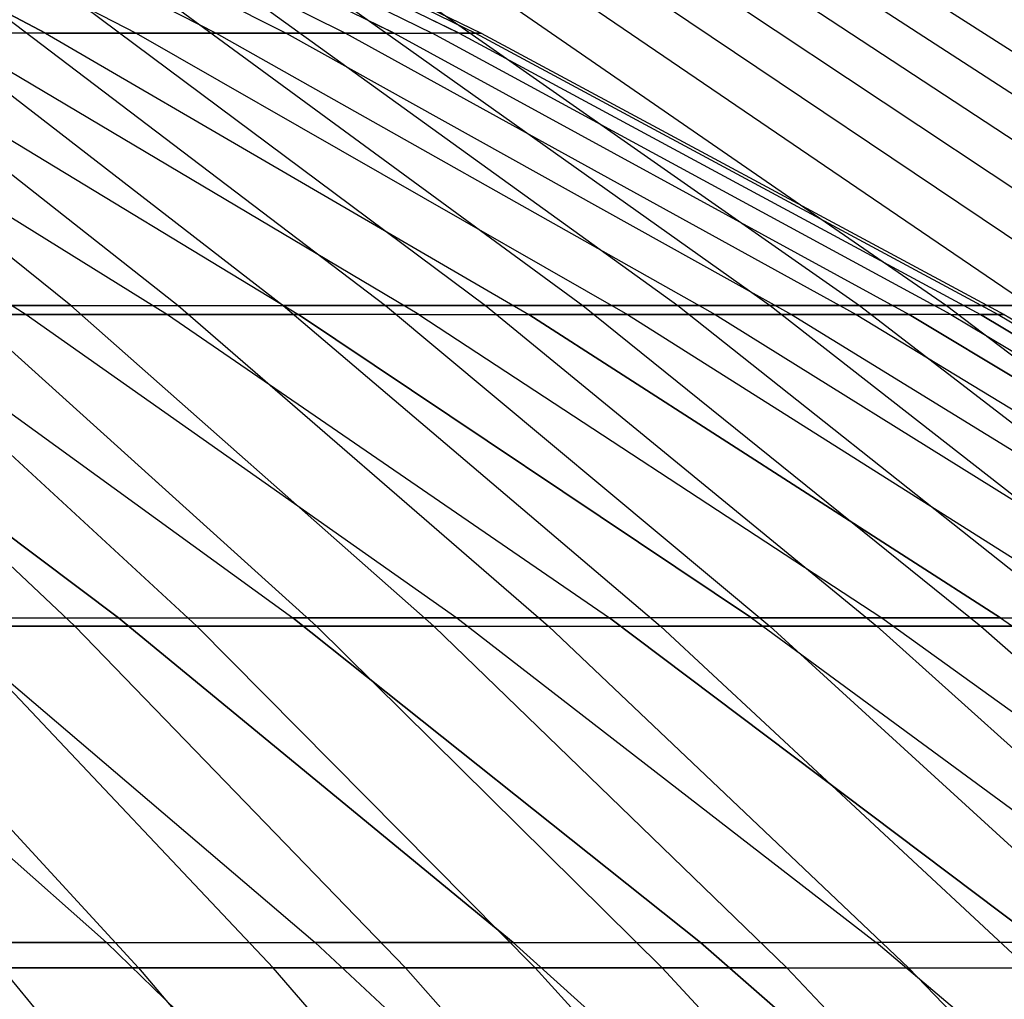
# Model space of a CAD drawing. Extents: x -125 to 125, y -143 to 0.
# Tile 206 of 241: x 22.1 to 26.24, y -34.46 to -30.35. Entities that reach past the tile are written whole.
import ezdxf

# ---------------------------------------------------------------- set-up
doc = ezdxf.new("R2010")
doc.units = 0
doc.header["$LTSCALE"] = 25.4
doc.layers.get('0').update_dxf_attribs({"linetype": 'CONTINUOUS'})

# ---------------------------------------------------------------- blocks, each defined once
blk = doc.blocks.new('NL2500026672_STL')
at = {"color": 0}
for p, q in [((22.2081, -30.4036, -9.1989), (20.134, -29.3158, -8.3398)), ((22.2081, -30.4036, -9.1989), (20.134, -29.3158, -8.3398)), ((20.134, -29.3158, 8.3398), (22.2081, -30.4036, 9.1989)), ((20.134, -29.3158, 8.3398), (22.2081, -30.4036, 9.1989)), ((20.4787, -29.3158, -7.4536), (22.5883, -30.4036, -8.2215)), ((20.4787, -29.3158, -7.4536), (22.5883, -30.4036, -8.2215)), ((20.4787, -29.3158, 7.4536), (22.5883, -30.4036, 8.2215)), ((20.4787, -29.3158, 7.4536), (22.5883, -30.4036, 8.2215)), ((20.7843, -29.3158, -6.5533), (22.9254, -30.4036, -7.2283)), ((20.7843, -29.3158, -6.5533), (22.9254, -30.4036, -7.2283)), ((20.7843, -29.3158, 6.5533), (22.9254, -30.4036, 7.2283)), ((20.7843, -29.3158, 6.5533), (22.9254, -30.4036, 7.2283)), ((21.0504, -29.3158, -5.6404), (23.2188, -30.4036, -6.2215)), ((21.0504, -29.3158, -5.6404), (23.2188, -30.4036, -6.2215)), ((21.0504, -29.3158, 5.6404), (23.2188, -30.4036, 6.2215)), ((21.0504, -29.3158, 5.6404), (23.2188, -30.4036, 6.2215)), ((21.2763, -29.3158, -4.7169), (23.4681, -30.4036, -5.2028)), ((21.2763, -29.3158, 4.7169), (23.4681, -30.4036, 5.2028)), ((21.2763, -29.3158, 4.7169), (23.4681, -30.4036, 5.2028)), ((21.2763, -29.3158, -4.7169), (23.4681, -30.4036, -5.2028)), ((21.4618, -29.3158, -3.7843), (23.6727, -30.4036, -4.1741)), ((23.6727, -30.4036, 4.1741), (21.4618, -29.3158, 3.7843)), ((23.6727, -30.4036, 4.1741), (21.4618, -29.3158, 3.7843)), ((21.4618, -29.3158, -3.7843), (23.6727, -30.4036, -4.1741)), ((21.6065, -29.3158, -2.8445), (23.8323, -30.4036, -3.1376)), ((21.6065, -29.3158, -2.8445), (23.8323, -30.4036, -3.1376)), ((21.6065, -29.3158, 2.8445), (23.8323, -30.4036, 3.1376)), ((21.6065, -29.3158, 2.8445), (23.8323, -30.4036, 3.1376)), ((23.9464, -30.4036, -2.095), (21.71, -29.3158, -1.8994)), ((23.9464, -30.4036, -2.095), (21.71, -29.3158, -1.8994)), ((21.71, -29.3158, 1.8994), (23.9464, -30.4036, 2.095)), ((21.71, -29.3158, 1.8994), (23.9464, -30.4036, 2.095)), ((21.7722, -29.3158, -0.9506), (24.015, -30.4036, -1.0485)), ((21.7722, -29.3158, -0.9506), (24.015, -30.4036, -1.0485)), ((21.7722, -29.3158, 0.9506), (24.015, -30.4036, 1.0485)), ((21.7722, -29.3158, 0.9506), (24.015, -30.4036, 1.0485)), ((21.7929, -29.3158), (24.0379, -30.4036)), ((21.7929, -29.3158), (24.0379, -30.4036)), ((22.3147, -31.548, -21.6199), (20.7513, -30.2918, -20.1051)), ((22.3147, -31.548, -21.6199), (20.7513, -30.2918, -20.1051)), ((21.1705, -30.2918, 19.6632), (22.7655, -31.548, 21.1446)), ((21.1705, -30.2918, 19.6632), (22.7655, -31.548, 21.1446)), ((21.5804, -30.2918, -19.2125), (23.2063, -31.548, -20.6599)), ((21.5804, -30.2918, -19.2125), (23.2063, -31.548, -20.6599)), ((21.9806, -30.2918, 18.7532), (23.6367, -31.548, 20.1661)), ((21.9806, -30.2918, 18.7532), (23.6367, -31.548, 20.1661)), ((22.3711, -30.2918, -18.2856), (24.0566, -31.548, -19.6633)), ((22.3711, -30.2918, -18.2856), (24.0566, -31.548, -19.6633)), ((22.7517, -30.2918, 17.8099), (24.4658, -31.548, 19.1517)), ((22.7517, -30.2918, 17.8099), (24.4658, -31.548, 19.1517)), ((23.1221, -30.2918, -17.3263), (24.8641, -31.548, -18.6317)), ((23.1221, -30.2918, -17.3263), (24.8641, -31.548, -18.6317)), ((23.4822, -30.2918, 16.8349), (25.2514, -31.548, 18.1033)), ((23.4822, -30.2918, 16.8349), (25.2514, -31.548, 18.1033)), ((23.8319, -30.2918, -16.3361), (25.6275, -31.548, -17.5669)), ((23.8319, -30.2918, -16.3361), (25.6275, -31.548, -17.5669)), ((24.1711, -30.2918, 15.83), (25.9921, -31.548, 17.0227)), ((24.1711, -30.2918, 15.83), (25.9921, -31.548, 17.0227)), ((24.4994, -30.2918, -15.3169), (26.3453, -31.548, -16.4709)), ((24.4994, -30.2918, -15.3169), (26.3453, -31.548, -16.4709)), ((24.8169, -30.2918, 14.797), (26.6867, -31.548, 15.9118)), ((24.8169, -30.2918, 14.797), (26.6867, -31.548, 15.9118)), ((25.1234, -30.2918, -14.2705), (27.0162, -31.548, -15.3457)), ((25.1234, -30.2918, -14.2705), (27.0162, -31.548, -15.3457)), ((25.4186, -30.2918, 13.7377), (27.3337, -31.548, 14.7727)), ((25.4186, -30.2918, 13.7377), (27.3337, -31.548, 14.7727)), ((25.7026, -30.2918, -13.1987), (27.6391, -31.548, -14.1931)), ((25.7026, -30.2918, -13.1987), (27.6391, -31.548, -14.1931)), ((25.9752, -30.2918, 12.6539), (27.9322, -31.548, 13.6072)), ((25.9752, -30.2918, 12.6539), (27.9322, -31.548, 13.6072)), ((20.2734, -30.4036, -12.9156), (22.1263, -31.5853, -14.096)), ((20.2734, -30.4036, 12.9156), (22.1263, -31.5853, 14.096)), ((20.2734, -30.4036, 12.9156), (22.1263, -31.5853, 14.096)), ((20.2734, -30.4036, -12.9156), (22.1263, -31.5853, -14.096)), ((20.8174, -30.4036, -12.019), (22.7201, -31.5853, -13.1175)), ((20.8174, -30.4036, 12.019), (22.7201, -31.5853, 13.1175)), ((20.8174, -30.4036, 12.019), (22.7201, -31.5853, 13.1175)), ((20.8174, -30.4036, -12.019), (22.7201, -31.5853, -13.1175)), ((21.3219, -30.4036, -11.0995), (23.2707, -31.5853, -12.1139)), ((21.3219, -30.4036, -11.0995), (23.2707, -31.5853, -12.1139)), ((21.3219, -30.4036, 11.0995), (23.2707, -31.5853, 12.1139)), ((21.3219, -30.4036, 11.0995), (23.2707, -31.5853, 12.1139)), ((22.2081, -30.4036, -9.1989), (21.7858, -30.4036, -10.1589)), ((23.7769, -31.5853, -11.0874), (21.7858, -30.4036, -10.1589)), ((22.2081, -30.4036, -9.1989), (21.7858, -30.4036, -10.1589)), ((23.7769, -31.5853, -11.0874), (21.7858, -30.4036, -10.1589)), ((22.2081, -30.4036, 9.1989), (21.7858, -30.4036, 10.1589)), ((23.7769, -31.5853, 11.0874), (21.7858, -30.4036, 10.1589)), ((22.2081, -30.4036, 9.1989), (21.7858, -30.4036, 10.1589)), ((23.7769, -31.5853, 11.0874), (21.7858, -30.4036, 10.1589)), ((22.2081, -30.4036, -9.1989), (22.5883, -30.4036, -8.2215)), ((22.2081, -30.4036, -9.1989), (24.2379, -31.5853, -10.0397)), ((22.2081, -30.4036, -9.1989), (22.5883, -30.4036, -8.2215)), ((22.2081, -30.4036, -9.1989), (24.2379, -31.5853, -10.0397)), ((22.5883, -30.4036, 8.2215), (22.2081, -30.4036, 9.1989)), ((22.2081, -30.4036, 9.1989), (24.2379, -31.5853, 10.0397)), ((22.2081, -30.4036, 9.1989), (24.2379, -31.5853, 10.0397)), ((22.5883, -30.4036, 8.2215), (22.2081, -30.4036, 9.1989)), ((22.5883, -30.4036, -8.2215), (22.9254, -30.4036, -7.2283)), ((22.5883, -30.4036, -8.2215), (24.6528, -31.5853, -8.9729)), ((22.5883, -30.4036, -8.2215), (24.6528, -31.5853, -8.9729)), ((22.5883, -30.4036, -8.2215), (22.9254, -30.4036, -7.2283)), ((22.9254, -30.4036, 7.2283), (22.5883, -30.4036, 8.2215)), ((22.5883, -30.4036, 8.2215), (24.6528, -31.5853, 8.9729)), ((22.9254, -30.4036, 7.2283), (22.5883, -30.4036, 8.2215)), ((22.5883, -30.4036, 8.2215), (24.6528, -31.5853, 8.9729)), ((22.9254, -30.4036, -7.2283), (23.2188, -30.4036, -6.2215)), ((22.9254, -30.4036, -7.2283), (25.0207, -31.5853, -7.889)), ((22.9254, -30.4036, -7.2283), (25.0207, -31.5853, -7.889)), ((22.9254, -30.4036, -7.2283), (23.2188, -30.4036, -6.2215)), ((23.2188, -30.4036, 6.2215), (22.9254, -30.4036, 7.2283)), ((22.9254, -30.4036, 7.2283), (25.0207, -31.5853, 7.889)), ((23.2188, -30.4036, 6.2215), (22.9254, -30.4036, 7.2283)), ((22.9254, -30.4036, 7.2283), (25.0207, -31.5853, 7.889)), ((23.2188, -30.4036, -6.2215), (23.4681, -30.4036, -5.2028)), ((23.2188, -30.4036, -6.2215), (25.341, -31.5853, -6.7901)), ((23.4681, -30.4036, 5.2028), (23.2188, -30.4036, 6.2215)), ((23.2188, -30.4036, 6.2215), (25.341, -31.5853, 6.7901)), ((23.4681, -30.4036, 5.2028), (23.2188, -30.4036, 6.2215)), ((23.2188, -30.4036, 6.2215), (25.341, -31.5853, 6.7901)), ((23.2188, -30.4036, -6.2215), (25.341, -31.5853, -6.7901)), ((23.2188, -30.4036, -6.2215), (23.4681, -30.4036, -5.2028)), ((23.4681, -30.4036, -5.2028), (23.6727, -30.4036, -4.1741)), ((23.4681, -30.4036, -5.2028), (25.6131, -31.5853, -5.6783)), ((23.6727, -30.4036, 4.1741), (23.4681, -30.4036, 5.2028)), ((23.4681, -30.4036, 5.2028), (25.6131, -31.5853, 5.6783)), ((23.6727, -30.4036, 4.1741), (23.4681, -30.4036, 5.2028)), ((23.4681, -30.4036, 5.2028), (25.6131, -31.5853, 5.6783)), ((23.4681, -30.4036, -5.2028), (23.6727, -30.4036, -4.1741)), ((23.4681, -30.4036, -5.2028), (25.6131, -31.5853, -5.6783)), ((23.6727, -30.4036, -4.1741), (23.8323, -30.4036, -3.1376)), ((23.6727, -30.4036, -4.1741), (25.8364, -31.5853, -4.5556)), ((23.6727, -30.4036, -4.1741), (23.8323, -30.4036, -3.1376)), ((23.6727, -30.4036, -4.1741), (25.8364, -31.5853, -4.5556)), ((23.6727, -30.4036, 4.1741), (25.8364, -31.5853, 4.5556)), ((23.6727, -30.4036, 4.1741), (23.8323, -30.4036, 3.1376)), ((23.6727, -30.4036, 4.1741), (23.8323, -30.4036, 3.1376)), ((23.6727, -30.4036, 4.1741), (25.8364, -31.5853, 4.5556)), ((23.9464, -30.4036, -2.095), (23.8323, -30.4036, -3.1376)), ((26.0105, -31.5853, -3.4243), (23.8323, -30.4036, -3.1376)), ((23.9464, -30.4036, -2.095), (23.8323, -30.4036, -3.1376)), ((26.0105, -31.5853, -3.4243), (23.8323, -30.4036, -3.1376)), ((26.0105, -31.5853, 3.4243), (23.8323, -30.4036, 3.1376)), ((23.9464, -30.4036, 2.095), (23.8323, -30.4036, 3.1376)), ((26.0105, -31.5853, 3.4243), (23.8323, -30.4036, 3.1376)), ((23.9464, -30.4036, 2.095), (23.8323, -30.4036, 3.1376)), ((23.9464, -30.4036, -2.095), (24.015, -30.4036, -1.0485)), ((23.9464, -30.4036, -2.095), (26.1351, -31.5853, -2.2865)), ((23.9464, -30.4036, -2.095), (24.015, -30.4036, -1.0485)), ((23.9464, -30.4036, -2.095), (26.1351, -31.5853, -2.2865)), ((24.015, -30.4036, 1.0485), (23.9464, -30.4036, 2.095)), ((23.9464, -30.4036, 2.095), (26.1351, -31.5853, 2.2865)), ((23.9464, -30.4036, 2.095), (26.1351, -31.5853, 2.2865)), ((24.015, -30.4036, 1.0485), (23.9464, -30.4036, 2.095)), ((24.015, -30.4036, -1.0485), (24.0379, -30.4036)), ((24.015, -30.4036, -1.0485), (26.21, -31.5853, -1.1444)), ((24.0379, -30.4036), (24.015, -30.4036, 1.0485)), ((24.015, -30.4036, -1.0485), (26.21, -31.5853, -1.1444)), ((24.015, -30.4036, -1.0485), (24.0379, -30.4036)), ((24.015, -30.4036, 1.0485), (26.21, -31.5853, 1.1444)), ((24.0379, -30.4036), (24.015, -30.4036, 1.0485)), ((24.015, -30.4036, 1.0485), (26.21, -31.5853, 1.1444)), ((24.0379, -30.4036), (26.2349, -31.5853)), ((24.0379, -30.4036), (26.2349, -31.5853)), ((20.9034, -31.548, 22.9872), (22.3313, -32.8942, 24.5574)), ((20.9034, -31.548, 22.9872), (22.3313, -32.8942, 24.5574)), ((21.3834, -31.548, -22.5414), (22.8441, -32.8942, -24.0811)), ((22.3147, -31.548, -21.6199), (21.3834, -31.548, -22.5414)), ((22.3147, -31.548, -21.6199), (21.3834, -31.548, -22.5414)), ((21.3834, -31.548, -22.5414), (22.8441, -32.8942, -24.0811)), ((21.8539, -31.548, 22.0855), (22.7655, -31.548, 21.1446)), ((21.8539, -31.548, 22.0855), (22.7655, -31.548, 21.1446)), ((21.8539, -31.548, 22.0855), (23.3467, -32.8942, 23.5941)), ((21.8539, -31.548, 22.0855), (23.3467, -32.8942, 23.5941)), ((22.3147, -31.548, -21.6199), (23.2063, -31.548, -20.6599)), ((23.8389, -32.8942, -23.0967), (22.3147, -31.548, -21.6199)), ((22.3147, -31.548, -21.6199), (23.2063, -31.548, -20.6599)), ((23.8389, -32.8942, -23.0967), (22.3147, -31.548, -21.6199)), ((22.7655, -31.548, 21.1446), (23.6367, -31.548, 20.1661)), ((22.7655, -31.548, 21.1446), (23.6367, -31.548, 20.1661)), ((22.7655, -31.548, 21.1446), (24.3206, -32.8942, 22.5889)), ((22.7655, -31.548, 21.1446), (24.3206, -32.8942, 22.5889)), ((23.2063, -31.548, -20.6599), (24.7914, -32.8942, -22.0712)), ((24.0566, -31.548, -19.6633), (23.2063, -31.548, -20.6599)), ((24.0566, -31.548, -19.6633), (23.2063, -31.548, -20.6599)), ((23.2063, -31.548, -20.6599), (24.7914, -32.8942, -22.0712)), ((23.6367, -31.548, 20.1661), (24.4658, -31.548, 19.1517)), ((23.6367, -31.548, 20.1661), (24.4658, -31.548, 19.1517)), ((23.6367, -31.548, 20.1661), (25.2512, -32.8942, 21.5436)), ((23.6367, -31.548, 20.1661), (25.2512, -32.8942, 21.5436)), ((24.8641, -31.548, -18.6317), (24.0566, -31.548, -19.6633)), ((24.0566, -31.548, -19.6633), (25.6998, -32.8942, -21.0064)), ((24.8641, -31.548, -18.6317), (24.0566, -31.548, -19.6633)), ((24.0566, -31.548, -19.6633), (25.6998, -32.8942, -21.0064)), ((24.4658, -31.548, 19.1517), (25.2514, -31.548, 18.1033)), ((24.4658, -31.548, 19.1517), (25.2514, -31.548, 18.1033)), ((24.4658, -31.548, 19.1517), (26.137, -32.8942, 20.4599)), ((24.4658, -31.548, 19.1517), (26.137, -32.8942, 20.4599)), ((25.6275, -31.548, -17.5669), (24.8641, -31.548, -18.6317)), ((24.8641, -31.548, -18.6317), (26.5625, -32.8942, -19.9043)), ((25.6275, -31.548, -17.5669), (24.8641, -31.548, -18.6317)), ((24.8641, -31.548, -18.6317), (26.5625, -32.8942, -19.9043)), ((25.2514, -31.548, 18.1033), (25.9921, -31.548, 17.0227)), ((25.2514, -31.548, 18.1033), (25.9921, -31.548, 17.0227)), ((25.2514, -31.548, 18.1033), (26.9763, -32.8942, 19.3399)), ((25.2514, -31.548, 18.1033), (26.9763, -32.8942, 19.3399)), ((26.3453, -31.548, -16.4709), (25.6275, -31.548, -17.5669)), ((25.6275, -31.548, -17.5669), (27.378, -32.8942, -18.7669)), ((26.3453, -31.548, -16.4709), (25.6275, -31.548, -17.5669)), ((25.6275, -31.548, -17.5669), (27.378, -32.8942, -18.7669)), ((25.9921, -31.548, 17.0227), (26.6867, -31.548, 15.9118)), ((25.9921, -31.548, 17.0227), (26.6867, -31.548, 15.9118)), ((25.9921, -31.548, 17.0227), (27.7676, -32.8942, 18.1855)), ((25.9921, -31.548, 17.0227), (27.7676, -32.8942, 18.1855)), ((20.8136, -31.5853, -15.9708), (22.5154, -32.8588, -17.2767)), ((20.8136, -31.5853, -15.9708), (22.5154, -32.8588, -17.2767)), ((22.5154, -32.8588, 17.2767), (20.8136, -31.5853, 15.9708)), ((22.5154, -32.8588, 17.2767), (20.8136, -31.5853, 15.9708)), ((21.4904, -31.5853, -15.0477), (22.1263, -31.5853, -14.096)), ((21.4904, -31.5853, -15.0477), (23.2475, -32.8588, -16.2781)), ((22.1263, -31.5853, 14.096), (21.4904, -31.5853, 15.0477)), ((21.4904, -31.5853, 15.0477), (23.2475, -32.8588, 16.2781)), ((21.4904, -31.5853, -15.0477), (23.2475, -32.8588, -16.2781)), ((21.4904, -31.5853, -15.0477), (22.1263, -31.5853, -14.096)), ((21.4904, -31.5853, 15.0477), (23.2475, -32.8588, 16.2781)), ((22.1263, -31.5853, 14.096), (21.4904, -31.5853, 15.0477)), ((22.1263, -31.5853, -14.096), (22.7201, -31.5853, -13.1175)), ((22.1263, -31.5853, -14.096), (23.9355, -32.8588, -15.2486)), ((22.7201, -31.5853, 13.1175), (22.1263, -31.5853, 14.096)), ((22.1263, -31.5853, 14.096), (23.9355, -32.8588, 15.2486)), ((22.7201, -31.5853, 13.1175), (22.1263, -31.5853, 14.096)), ((22.1263, -31.5853, -14.096), (22.7201, -31.5853, -13.1175)), ((22.1263, -31.5853, -14.096), (23.9355, -32.8588, -15.2486)), ((22.1263, -31.5853, 14.096), (23.9355, -32.8588, 15.2486)), ((22.7201, -31.5853, -13.1175), (23.2707, -31.5853, -12.1139)), ((22.7201, -31.5853, -13.1175), (24.5778, -32.8588, -14.19)), ((22.7201, -31.5853, -13.1175), (23.2707, -31.5853, -12.1139)), ((22.7201, -31.5853, -13.1175), (24.5778, -32.8588, -14.19)), ((23.2707, -31.5853, 12.1139), (22.7201, -31.5853, 13.1175)), ((22.7201, -31.5853, 13.1175), (24.5778, -32.8588, 14.19)), ((23.2707, -31.5853, 12.1139), (22.7201, -31.5853, 13.1175)), ((22.7201, -31.5853, 13.1175), (24.5778, -32.8588, 14.19)), ((23.7769, -31.5853, -11.0874), (23.2707, -31.5853, -12.1139)), ((25.1734, -32.8588, -13.1044), (23.2707, -31.5853, -12.1139)), ((23.7769, -31.5853, -11.0874), (23.2707, -31.5853, -12.1139)), ((25.1734, -32.8588, -13.1044), (23.2707, -31.5853, -12.1139)), ((23.7769, -31.5853, 11.0874), (23.2707, -31.5853, 12.1139)), ((23.2707, -31.5853, 12.1139), (25.1734, -32.8588, 13.1044)), ((23.7769, -31.5853, 11.0874), (23.2707, -31.5853, 12.1139)), ((23.2707, -31.5853, 12.1139), (25.1734, -32.8588, 13.1044)), ((23.7769, -31.5853, -11.0874), (24.2379, -31.5853, -10.0397)), ((23.7769, -31.5853, -11.0874), (25.721, -32.8588, -11.9939)), ((23.7769, -31.5853, -11.0874), (24.2379, -31.5853, -10.0397)), ((23.7769, -31.5853, -11.0874), (25.721, -32.8588, -11.9939)), ((23.7769, -31.5853, 11.0874), (24.2379, -31.5853, 10.0397)), ((23.7769, -31.5853, 11.0874), (25.721, -32.8588, 11.9939)), ((23.7769, -31.5853, 11.0874), (25.721, -32.8588, 11.9939)), ((23.7769, -31.5853, 11.0874), (24.2379, -31.5853, 10.0397)), ((24.2379, -31.5853, -10.0397), (24.6528, -31.5853, -8.9729)), ((24.2379, -31.5853, -10.0397), (26.2197, -32.8588, -10.8606)), ((24.2379, -31.5853, -10.0397), (26.2197, -32.8588, -10.8606)), ((24.2379, -31.5853, -10.0397), (24.6528, -31.5853, -8.9729)), ((24.6528, -31.5853, 8.9729), (24.2379, -31.5853, 10.0397)), ((26.2197, -32.8588, 10.8606), (24.2379, -31.5853, 10.0397)), ((24.6528, -31.5853, 8.9729), (24.2379, -31.5853, 10.0397)), ((26.2197, -32.8588, 10.8606), (24.2379, -31.5853, 10.0397)), ((24.6528, -31.5853, -8.9729), (25.0207, -31.5853, -7.889)), ((24.6528, -31.5853, -8.9729), (26.6685, -32.8588, -9.7065)), ((24.6528, -31.5853, -8.9729), (26.6685, -32.8588, -9.7065)), ((24.6528, -31.5853, -8.9729), (25.0207, -31.5853, -7.889)), ((25.0207, -31.5853, 7.889), (24.6528, -31.5853, 8.9729)), ((24.6528, -31.5853, 8.9729), (26.6685, -32.8588, 9.7065)), ((24.6528, -31.5853, 8.9729), (26.6685, -32.8588, 9.7065)), ((25.0207, -31.5853, 7.889), (24.6528, -31.5853, 8.9729)), ((25.0207, -31.5853, -7.889), (25.341, -31.5853, -6.7901)), ((25.0207, -31.5853, -7.889), (27.0665, -32.8588, -8.534)), ((25.341, -31.5853, 6.7901), (25.0207, -31.5853, 7.889)), ((25.0207, -31.5853, 7.889), (27.0665, -32.8588, 8.534)), ((25.341, -31.5853, 6.7901), (25.0207, -31.5853, 7.889)), ((25.0207, -31.5853, 7.889), (27.0665, -32.8588, 8.534)), ((25.0207, -31.5853, -7.889), (27.0665, -32.8588, -8.534)), ((25.0207, -31.5853, -7.889), (25.341, -31.5853, -6.7901)), ((25.341, -31.5853, -6.7901), (25.6131, -31.5853, -5.6783)), ((25.341, -31.5853, -6.7901), (27.413, -32.8588, -7.3453)), ((25.6131, -31.5853, 5.6783), (25.341, -31.5853, 6.7901)), ((25.341, -31.5853, 6.7901), (27.413, -32.8588, 7.3453)), ((25.6131, -31.5853, 5.6783), (25.341, -31.5853, 6.7901)), ((25.341, -31.5853, 6.7901), (27.413, -32.8588, 7.3453)), ((25.341, -31.5853, -6.7901), (25.6131, -31.5853, -5.6783)), ((25.341, -31.5853, -6.7901), (27.413, -32.8588, -7.3453)), ((25.6131, -31.5853, -5.6783), (25.8364, -31.5853, -4.5556)), ((25.6131, -31.5853, -5.6783), (27.7073, -32.8588, -6.1426)), ((25.6131, -31.5853, -5.6783), (25.8364, -31.5853, -4.5556)), ((25.6131, -31.5853, -5.6783), (27.7073, -32.8588, -6.1426)), ((25.8364, -31.5853, 4.5556), (25.6131, -31.5853, 5.6783)), ((25.6131, -31.5853, 5.6783), (27.7073, -32.8588, 6.1426)), ((25.8364, -31.5853, 4.5556), (25.6131, -31.5853, 5.6783)), ((25.6131, -31.5853, 5.6783), (27.7073, -32.8588, 6.1426)), ((26.0105, -31.5853, -3.4243), (25.8364, -31.5853, -4.5556)), ((27.9489, -32.8588, -4.9281), (25.8364, -31.5853, -4.5556)), ((26.0105, -31.5853, -3.4243), (25.8364, -31.5853, -4.5556)), ((27.9489, -32.8588, -4.9281), (25.8364, -31.5853, -4.5556)), ((26.0105, -31.5853, 3.4243), (25.8364, -31.5853, 4.5556)), ((25.8364, -31.5853, 4.5556), (27.9489, -32.8588, 4.9281)), ((26.0105, -31.5853, 3.4243), (25.8364, -31.5853, 4.5556)), ((25.8364, -31.5853, 4.5556), (27.9489, -32.8588, 4.9281)), ((26.0105, -31.5853, -3.4243), (26.1351, -31.5853, -2.2865)), ((26.0105, -31.5853, -3.4243), (28.1372, -32.8588, -3.7043)), ((26.0105, -31.5853, -3.4243), (26.1351, -31.5853, -2.2865)), ((26.0105, -31.5853, -3.4243), (28.1372, -32.8588, -3.7043)), ((26.0105, -31.5853, 3.4243), (28.1372, -32.8588, 3.7043)), ((26.0105, -31.5853, 3.4243), (26.1351, -31.5853, 2.2865)), ((26.0105, -31.5853, 3.4243), (26.1351, -31.5853, 2.2865)), ((26.0105, -31.5853, 3.4243), (28.1372, -32.8588, 3.7043)), ((26.1351, -31.5853, -2.2865), (26.21, -31.5853, -1.1444)), ((26.1351, -31.5853, -2.2865), (28.272, -32.8588, -2.4735)), ((26.1351, -31.5853, -2.2865), (28.272, -32.8588, -2.4735)), ((26.1351, -31.5853, -2.2865), (26.21, -31.5853, -1.1444)), ((28.272, -32.8588, 2.4735), (26.1351, -31.5853, 2.2865)), ((26.21, -31.5853, 1.1444), (26.1351, -31.5853, 2.2865)), ((28.272, -32.8588, 2.4735), (26.1351, -31.5853, 2.2865)), ((26.21, -31.5853, 1.1444), (26.1351, -31.5853, 2.2865)), ((26.21, -31.5853, -1.1444), (26.2349, -31.5853)), ((26.21, -31.5853, -1.1444), (28.353, -32.8588, -1.2379)), ((26.2349, -31.5853), (26.21, -31.5853, 1.1444)), ((26.21, -31.5853, -1.1444), (28.353, -32.8588, -1.2379)), ((26.21, -31.5853, -1.1444), (26.2349, -31.5853)), ((26.21, -31.5853, 1.1444), (28.353, -32.8588, 1.2379)), ((26.21, -31.5853, 1.1444), (28.353, -32.8588, 1.2379)), ((26.2349, -31.5853), (26.21, -31.5853, 1.1444)), ((26.2349, -31.5853), (28.38, -32.8588)), ((26.2349, -31.5853), (28.38, -32.8588)), ((20.9239, -32.8588, -19.1733), (22.4644, -34.2219, -20.5848)), ((20.9239, -32.8588, -19.1733), (22.4644, -34.2219, -20.5848)), ((22.4644, -34.2219, 20.5848), (20.9239, -32.8588, 19.1733)), ((22.4644, -34.2219, 20.5848), (20.9239, -32.8588, 19.1733)), ((21.7403, -32.8588, -18.2423), (22.5154, -32.8588, -17.2767)), ((21.7403, -32.8588, -18.2423), (23.3409, -34.2219, -19.5853)), ((21.7403, -32.8588, -18.2423), (23.3409, -34.2219, -19.5853)), ((21.7403, -32.8588, -18.2423), (22.5154, -32.8588, -17.2767)), ((21.7403, -32.8588, 18.2423), (22.5154, -32.8588, 17.2767)), ((21.7403, -32.8588, 18.2423), (23.3409, -34.2219, 19.5853)), ((21.7403, -32.8588, 18.2423), (23.3409, -34.2219, 19.5853)), ((21.7403, -32.8588, 18.2423), (22.5154, -32.8588, 17.2767)), ((22.5154, -32.8588, -17.2767), (23.2475, -32.8588, -16.2781)), ((22.5154, -32.8588, -17.2767), (24.173, -34.2219, -18.5486)), ((24.173, -34.2219, 18.5486), (22.5154, -32.8588, 17.2767)), ((22.5154, -32.8588, 17.2767), (23.2475, -32.8588, 16.2781)), ((22.5154, -32.8588, 17.2767), (23.2475, -32.8588, 16.2781)), ((24.173, -34.2219, 18.5486), (22.5154, -32.8588, 17.2767)), ((22.5154, -32.8588, -17.2767), (24.173, -34.2219, -18.5486)), ((22.5154, -32.8588, -17.2767), (23.2475, -32.8588, -16.2781)), ((23.2475, -32.8588, -16.2781), (23.9355, -32.8588, -15.2486)), ((23.2475, -32.8588, -16.2781), (24.959, -34.2219, -17.4765)), ((24.959, -34.2219, 17.4765), (23.2475, -32.8588, 16.2781)), ((23.9355, -32.8588, 15.2486), (23.2475, -32.8588, 16.2781)), ((24.959, -34.2219, 17.4765), (23.2475, -32.8588, 16.2781)), ((23.2475, -32.8588, -16.2781), (23.9355, -32.8588, -15.2486)), ((23.2475, -32.8588, -16.2781), (24.959, -34.2219, -17.4765)), ((23.9355, -32.8588, 15.2486), (23.2475, -32.8588, 16.2781)), ((23.9355, -32.8588, -15.2486), (24.5778, -32.8588, -14.19)), ((23.9355, -32.8588, -15.2486), (25.6976, -34.2219, -16.3712)), ((23.9355, -32.8588, -15.2486), (24.5778, -32.8588, -14.19)), ((23.9355, -32.8588, -15.2486), (25.6976, -34.2219, -16.3712)), ((24.5778, -32.8588, 14.19), (23.9355, -32.8588, 15.2486)), ((23.9355, -32.8588, 15.2486), (25.6976, -34.2219, 16.3712)), ((23.9355, -32.8588, 15.2486), (25.6976, -34.2219, 16.3712)), ((24.5778, -32.8588, 14.19), (23.9355, -32.8588, 15.2486)), ((25.1734, -32.8588, -13.1044), (24.5778, -32.8588, -14.19)), ((26.3872, -34.2219, -15.2347), (24.5778, -32.8588, -14.19)), ((25.1734, -32.8588, -13.1044), (24.5778, -32.8588, -14.19)), ((26.3872, -34.2219, -15.2347), (24.5778, -32.8588, -14.19)), ((25.1734, -32.8588, 13.1044), (24.5778, -32.8588, 14.19)), ((24.5778, -32.8588, 14.19), (26.3872, -34.2219, 15.2347)), ((25.1734, -32.8588, 13.1044), (24.5778, -32.8588, 14.19)), ((24.5778, -32.8588, 14.19), (26.3872, -34.2219, 15.2347)), ((25.1734, -32.8588, -13.1044), (25.721, -32.8588, -11.9939)), ((25.1734, -32.8588, -13.1044), (27.0266, -34.2219, -14.0692)), ((25.1734, -32.8588, -13.1044), (25.721, -32.8588, -11.9939)), ((25.1734, -32.8588, -13.1044), (27.0266, -34.2219, -14.0692)), ((25.721, -32.8588, 11.9939), (25.1734, -32.8588, 13.1044)), ((25.1734, -32.8588, 13.1044), (27.0266, -34.2219, 14.0692)), ((25.721, -32.8588, 11.9939), (25.1734, -32.8588, 13.1044)), ((25.1734, -32.8588, 13.1044), (27.0266, -34.2219, 14.0692)), ((25.721, -32.8588, -11.9939), (26.2197, -32.8588, -10.8606)), ((25.721, -32.8588, -11.9939), (27.6146, -34.2219, -12.8769)), ((25.721, -32.8588, -11.9939), (27.6146, -34.2219, -12.8769)), ((25.721, -32.8588, -11.9939), (26.2197, -32.8588, -10.8606)), ((26.2197, -32.8588, 10.8606), (25.721, -32.8588, 11.9939)), ((25.721, -32.8588, 11.9939), (27.6146, -34.2219, 12.8769)), ((26.2197, -32.8588, 10.8606), (25.721, -32.8588, 11.9939)), ((25.721, -32.8588, 11.9939), (27.6146, -34.2219, 12.8769)), ((26.2197, -32.8588, -10.8606), (26.6685, -32.8588, -9.7065)), ((26.2197, -32.8588, -10.8606), (28.15, -34.2219, -11.6601)), ((26.2197, -32.8588, -10.8606), (28.15, -34.2219, -11.6601)), ((26.2197, -32.8588, -10.8606), (26.6685, -32.8588, -9.7065)), ((26.2197, -32.8588, 10.8606), (26.6685, -32.8588, 9.7065)), ((26.2197, -32.8588, 10.8606), (28.15, -34.2219, 11.6601)), ((26.2197, -32.8588, 10.8606), (28.15, -34.2219, 11.6601)), ((26.2197, -32.8588, 10.8606), (26.6685, -32.8588, 9.7065)), ((21.2762, -32.8942, 25.477), (22.3313, -32.8942, 24.5574)), ((21.2762, -32.8942, 25.477), (22.3313, -32.8942, 24.5574)), ((21.2762, -32.8942, 25.477), (22.5993, -34.3282, 27.0613)), ((21.2762, -32.8942, 25.477), (22.5993, -34.3282, 27.0613)), ((22.8441, -32.8942, -24.0811), (21.8086, -32.8942, -25.0227)), ((22.8441, -32.8942, -24.0811), (21.8086, -32.8942, -25.0227)), ((23.1648, -34.3282, -26.5788), (21.8086, -32.8942, -25.0227)), ((23.1648, -34.3282, -26.5788), (21.8086, -32.8942, -25.0227)), ((22.3313, -32.8942, 24.5574), (23.3467, -32.8942, 23.5941)), ((22.3313, -32.8942, 24.5574), (23.3467, -32.8942, 23.5941)), ((22.3313, -32.8942, 24.5574), (23.72, -34.3282, 26.0845)), ((22.3313, -32.8942, 24.5574), (23.72, -34.3282, 26.0845)), ((22.8441, -32.8942, -24.0811), (24.2647, -34.3282, -25.5786)), ((23.8389, -32.8942, -23.0967), (22.8441, -32.8942, -24.0811)), ((23.8389, -32.8942, -23.0967), (22.8441, -32.8942, -24.0811)), ((22.8441, -32.8942, -24.0811), (24.2647, -34.3282, -25.5786)), ((23.3467, -32.8942, 23.5941), (24.3206, -32.8942, 22.5889)), ((23.3467, -32.8942, 23.5941), (24.3206, -32.8942, 22.5889)), ((23.3467, -32.8942, 23.5941), (24.7985, -34.3282, 25.0614)), ((23.3467, -32.8942, 23.5941), (24.7985, -34.3282, 25.0614)), ((23.8389, -32.8942, -23.0967), (24.7914, -32.8942, -22.0712)), ((25.3214, -34.3282, -24.533), (23.8389, -32.8942, -23.0967)), ((23.8389, -32.8942, -23.0967), (24.7914, -32.8942, -22.0712)), ((25.3214, -34.3282, -24.533), (23.8389, -32.8942, -23.0967)), ((24.3206, -32.8942, 22.5889), (25.2512, -32.8942, 21.5436)), ((24.3206, -32.8942, 22.5889), (25.2512, -32.8942, 21.5436)), ((24.3206, -32.8942, 22.5889), (25.833, -34.3282, 23.9937)), ((24.3206, -32.8942, 22.5889), (25.833, -34.3282, 23.9937)), ((24.7914, -32.8942, -22.0712), (26.3331, -34.3282, -23.4437)), ((25.6998, -32.8942, -21.0064), (24.7914, -32.8942, -22.0712)), ((25.6998, -32.8942, -21.0064), (24.7914, -32.8942, -22.0712)), ((24.7914, -32.8942, -22.0712), (26.3331, -34.3282, -23.4437)), ((25.2512, -32.8942, 21.5436), (26.137, -32.8942, 20.4599)), ((25.2512, -32.8942, 21.5436), (26.137, -32.8942, 20.4599)), ((25.2512, -32.8942, 21.5436), (26.8215, -34.3282, 22.8833)), ((25.2512, -32.8942, 21.5436), (26.8215, -34.3282, 22.8833)), ((26.5625, -32.8942, -19.9043), (25.6998, -32.8942, -21.0064)), ((25.6998, -32.8942, -21.0064), (27.298, -34.3282, -22.3127)), ((26.5625, -32.8942, -19.9043), (25.6998, -32.8942, -21.0064)), ((25.6998, -32.8942, -21.0064), (27.298, -34.3282, -22.3127)), ((26.137, -32.8942, 20.4599), (26.9763, -32.8942, 19.3399)), ((26.137, -32.8942, 20.4599), (26.9763, -32.8942, 19.3399)), ((26.137, -32.8942, 20.4599), (27.7624, -34.3282, 21.7323)), ((26.137, -32.8942, 20.4599), (27.7624, -34.3282, 21.7323)), ((21.5451, -34.2219, -21.5451), (22.4644, -34.2219, -20.5848)), ((21.5451, -34.2219, -21.5451), (22.4644, -34.2219, -20.5848)), ((22.4644, -34.2219, 20.5848), (21.5451, -34.2219, 21.5451)), ((22.4644, -34.2219, 20.5848), (21.5451, -34.2219, 21.5451)), ((22.4644, -34.2219, -20.5848), (23.3409, -34.2219, -19.5853)), ((22.4644, -34.2219, -20.5848), (23.9609, -35.672, -21.9561)), ((22.4644, -34.2219, -20.5848), (23.9609, -35.672, -21.9561)), ((22.4644, -34.2219, -20.5848), (23.3409, -34.2219, -19.5853)), ((22.4644, -34.2219, 20.5848), (23.3409, -34.2219, 19.5853)), ((22.4644, -34.2219, 20.5848), (23.9609, -35.672, 21.9561)), ((22.4644, -34.2219, 20.5848), (23.3409, -34.2219, 19.5853)), ((22.4644, -34.2219, 20.5848), (23.9609, -35.672, 21.9561)), ((23.3409, -34.2219, -19.5853), (24.173, -34.2219, -18.5486)), ((23.3409, -34.2219, -19.5853), (24.8958, -35.672, -20.8901)), ((24.173, -34.2219, 18.5486), (23.3409, -34.2219, 19.5853)), ((24.8958, -35.672, 20.8901), (23.3409, -34.2219, 19.5853)), ((24.173, -34.2219, 18.5486), (23.3409, -34.2219, 19.5853)), ((24.8958, -35.672, 20.8901), (23.3409, -34.2219, 19.5853)), ((23.3409, -34.2219, -19.5853), (24.8958, -35.672, -20.8901)), ((23.3409, -34.2219, -19.5853), (24.173, -34.2219, -18.5486)), ((24.173, -34.2219, -18.5486), (24.959, -34.2219, -17.4765)), ((24.173, -34.2219, -18.5486), (25.7833, -35.672, -19.7843)), ((24.173, -34.2219, 18.5486), (24.959, -34.2219, 17.4765)), ((24.173, -34.2219, 18.5486), (25.7833, -35.672, 19.7843)), ((24.173, -34.2219, 18.5486), (25.7833, -35.672, 19.7843)), ((24.173, -34.2219, 18.5486), (24.959, -34.2219, 17.4765)), ((24.173, -34.2219, -18.5486), (24.959, -34.2219, -17.4765)), ((24.173, -34.2219, -18.5486), (25.7833, -35.672, -19.7843)), ((24.959, -34.2219, -17.4765), (25.6976, -34.2219, -16.3712)), ((24.959, -34.2219, -17.4765), (26.6218, -35.672, -18.6408)), ((24.959, -34.2219, -17.4765), (25.6976, -34.2219, -16.3712)), ((24.959, -34.2219, -17.4765), (26.6218, -35.672, -18.6408)), ((26.6218, -35.672, 18.6408), (24.959, -34.2219, 17.4765)), ((24.959, -34.2219, 17.4765), (25.6976, -34.2219, 16.3712)), ((24.959, -34.2219, 17.4765), (25.6976, -34.2219, 16.3712)), ((26.6218, -35.672, 18.6408), (24.959, -34.2219, 17.4765)), ((26.3872, -34.2219, -15.2347), (25.6976, -34.2219, -16.3712)), ((27.4095, -35.672, -17.4618), (25.6976, -34.2219, -16.3712)), ((26.3872, -34.2219, -15.2347), (25.6976, -34.2219, -16.3712)), ((27.4095, -35.672, -17.4618), (25.6976, -34.2219, -16.3712)), ((27.4095, -35.672, 17.4618), (25.6976, -34.2219, 16.3712)), ((26.3872, -34.2219, 15.2347), (25.6976, -34.2219, 16.3712)), ((27.4095, -35.672, 17.4618), (25.6976, -34.2219, 16.3712)), ((26.3872, -34.2219, 15.2347), (25.6976, -34.2219, 16.3712)), ((21.4384, -34.3282, 27.9899), (22.5993, -34.3282, 27.0613)), ((21.4384, -34.3282, 27.9899), (22.5993, -34.3282, 27.0613)), ((22.0237, -34.3282, -27.5317), (23.2745, -35.8473, -29.0952)), ((23.1648, -34.3282, -26.5788), (22.0237, -34.3282, -27.5317)), ((23.1648, -34.3282, -26.5788), (22.0237, -34.3282, -27.5317)), ((22.0237, -34.3282, -27.5317), (23.2745, -35.8473, -29.0952)), ((22.5993, -34.3282, 27.0613), (23.72, -34.3282, 26.0845)), ((22.5993, -34.3282, 27.0613), (23.72, -34.3282, 26.0845)), ((22.5993, -34.3282, 27.0613), (23.8827, -35.8473, 28.5981)), ((22.5993, -34.3282, 27.0613), (23.8827, -35.8473, 28.5981)), ((24.2647, -34.3282, -25.5786), (23.1648, -34.3282, -26.5788)), ((24.2647, -34.3282, -25.5786), (23.1648, -34.3282, -26.5788)), ((24.4803, -35.8473, -28.0882), (23.1648, -34.3282, -26.5788)), ((24.4803, -35.8473, -28.0882), (23.1648, -34.3282, -26.5788)), ((23.72, -34.3282, 26.0845), (24.7985, -34.3282, 25.0614)), ((23.72, -34.3282, 26.0845), (24.7985, -34.3282, 25.0614)), ((23.72, -34.3282, 26.0845), (25.0671, -35.8473, 27.5658)), ((23.72, -34.3282, 26.0845), (25.0671, -35.8473, 27.5658)), ((24.2647, -34.3282, -25.5786), (25.6427, -35.8473, -27.0312)), ((25.3214, -34.3282, -24.533), (24.2647, -34.3282, -25.5786)), ((25.3214, -34.3282, -24.533), (24.2647, -34.3282, -25.5786)), ((24.2647, -34.3282, -25.5786), (25.6427, -35.8473, -27.0312)), ((24.7985, -34.3282, 25.0614), (25.833, -34.3282, 23.9937)), ((24.7985, -34.3282, 25.0614), (25.833, -34.3282, 23.9937)), ((24.7985, -34.3282, 25.0614), (26.2069, -35.8473, 26.4846)), ((24.7985, -34.3282, 25.0614), (26.2069, -35.8473, 26.4846)), ((25.3214, -34.3282, -24.533), (26.3331, -34.3282, -23.4437)), ((26.7594, -35.8473, -25.9262), (25.3214, -34.3282, -24.533)), ((25.3214, -34.3282, -24.533), (26.3331, -34.3282, -23.4437)), ((26.7594, -35.8473, -25.9262), (25.3214, -34.3282, -24.533)), ((25.833, -34.3282, 23.9937), (26.8215, -34.3282, 22.8833)), ((25.833, -34.3282, 23.9937), (26.8215, -34.3282, 22.8833)), ((25.833, -34.3282, 23.9937), (27.3001, -35.8473, 25.3563)), ((25.833, -34.3282, 23.9937), (27.3001, -35.8473, 25.3563))]:
    blk.add_line(p, q, dxfattribs=at)

msp = doc.modelspace()

# ---------------------------------------------------------------- block references
at = {"color": 253}
msp.add_blockref('NL2500026672_STL', (0, 0), dxfattribs=at)

doc.saveas('drawing.dxf')
